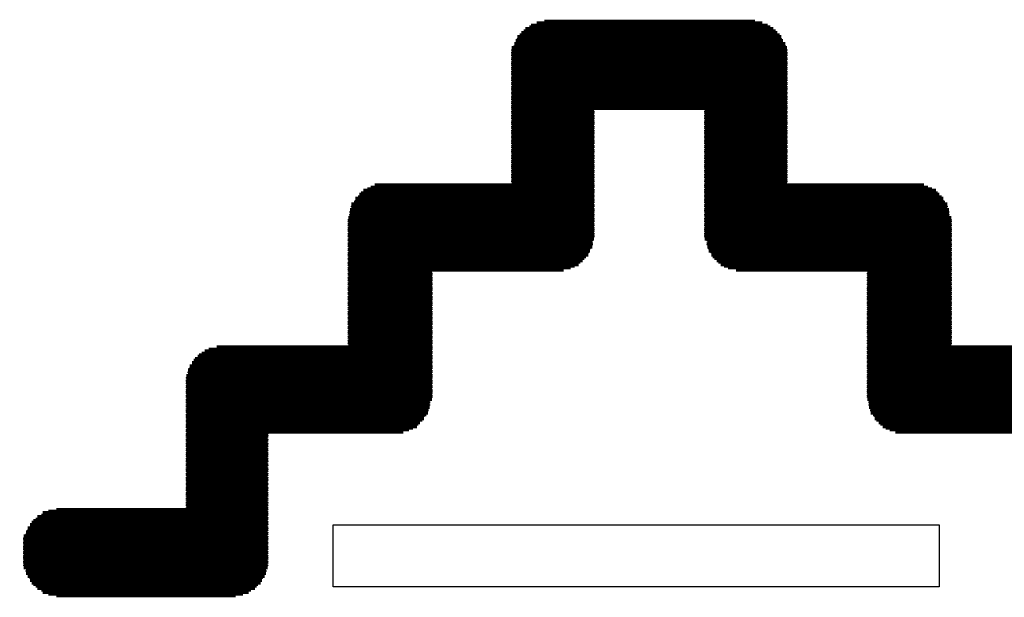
# Model space of a CAD drawing. Extents: x -0.07 to 0.95, y -0.15 to 2.1.
# Tile 9 of 19: x 0.31 to 0.43, y 0.66 to 0.73. Entities that reach past the tile are written whole.
import ezdxf

# ---------------------------------------------------------------- set-up
doc = ezdxf.new("R2010")
doc.units = 0
doc.layers.get('0').update_dxf_attribs({"linetype": 'CONTINUOUS'})
doc.layers.add('gto', color=2, linetype='CONTINUOUS')

# ---------------------------------------------------------------- blocks, each defined once
blk = doc.blocks.new('D72')
at = {"const_width": 0.0001}
blk.add_lwpolyline([(-0.00005, 0, 1), (0.00005, 0, 1)], format="xyb", close=True, dxfattribs=at)

msp = doc.modelspace()

# ---------------------------------------------------------------- linework, layer by layer
at = {"layer": 'gto', "color": 2, "const_width": 0.001}
for points in [[(0.3749, 0.7306), (0.3993, 0.7306)], [(0.3759, 0.7308), (0.3983, 0.7308)], [(0.3788, 0.7306), (0.4032, 0.7306)], [(0.3798, 0.7308), (0.4023, 0.7308)], [(0.373, 0.7294), (0.4012, 0.7294)], [(0.3733, 0.7296), (0.401, 0.7296)], [(0.3735, 0.7299), (0.4007, 0.7299)], [(0.374, 0.7301), (0.4003, 0.7301)], [(0.3742, 0.7303), (0.4, 0.7303)], [(0.3769, 0.7294), (0.4051, 0.7294)], [(0.3772, 0.7296), (0.4049, 0.7296)], [(0.3774, 0.7299), (0.4046, 0.7299)], [(0.3779, 0.7301), (0.4042, 0.7301)], [(0.3781, 0.7303), (0.4039, 0.7303)], [(0.3721, 0.728), (0.4022, 0.728)], [(0.3723, 0.7284), (0.4019, 0.7284)], [(0.3723, 0.7282), (0.4019, 0.7282)], [(0.3725, 0.7289), (0.4017, 0.7289)], [(0.3725, 0.7287), (0.4017, 0.7287)], [(0.3728, 0.7291), (0.4015, 0.7291)], [(0.376, 0.728), (0.4061, 0.728)], [(0.3762, 0.7284), (0.4058, 0.7284)], [(0.3762, 0.7282), (0.4058, 0.7282)], [(0.3764, 0.7289), (0.4056, 0.7289)], [(0.3764, 0.7287), (0.4056, 0.7287)], [(0.3767, 0.7291), (0.4054, 0.7291)], [(0.3718, 0.7275), (0.4024, 0.7275)], [(0.3718, 0.7272), (0.4024, 0.7272)], [(0.3718, 0.727), (0.4024, 0.727)], [(0.3718, 0.7268), (0.4024, 0.7268)], [(0.3721, 0.7277), (0.4022, 0.7277)], [(0.3757, 0.7275), (0.4063, 0.7275)], [(0.3757, 0.7272), (0.4063, 0.7272)], [(0.3757, 0.727), (0.4063, 0.727)], [(0.3757, 0.7268), (0.4063, 0.7268)], [(0.376, 0.7277), (0.4061, 0.7277)], [(0.3718, 0.7265), (0.4024, 0.7265)], [(0.3718, 0.7263), (0.4024, 0.7263)], [(0.3718, 0.726), (0.4024, 0.726)], [(0.3718, 0.7258), (0.4024, 0.7258)], [(0.3718, 0.7256), (0.4024, 0.7256)], [(0.3757, 0.7265), (0.4063, 0.7265)], [(0.3757, 0.7263), (0.4063, 0.7263)], [(0.3757, 0.726), (0.4063, 0.726)], [(0.3757, 0.7258), (0.4063, 0.7258)], [(0.3757, 0.7256), (0.4063, 0.7256)], [(0.3718, 0.7253), (0.4024, 0.7253)], [(0.3718, 0.7251), (0.4024, 0.7251)], [(0.3718, 0.7248), (0.4024, 0.7248)], [(0.3718, 0.7246), (0.4024, 0.7246)], [(0.3718, 0.7244), (0.4024, 0.7244)], [(0.3757, 0.7253), (0.4063, 0.7253)], [(0.3757, 0.7251), (0.4063, 0.7251)], [(0.3757, 0.7248), (0.4063, 0.7248)], [(0.3757, 0.7246), (0.4063, 0.7246)], [(0.3757, 0.7244), (0.4063, 0.7244)], [(0.3718, 0.7241), (0.4024, 0.7241)], [(0.3718, 0.7239), (0.4022, 0.7239)], [(0.3718, 0.7237), (0.4022, 0.7237)], [(0.3718, 0.7234), (0.4022, 0.7234)], [(0.3718, 0.7232), (0.4019, 0.7232)], [(0.3757, 0.7241), (0.4063, 0.7241)], [(0.376, 0.7239), (0.4063, 0.7239)], [(0.376, 0.7237), (0.4063, 0.7237)], [(0.376, 0.7234), (0.4063, 0.7234)], [(0.3762, 0.7232), (0.4063, 0.7232)], [(0.3718, 0.7229), (0.4019, 0.7229)], [(0.3718, 0.7227), (0.4017, 0.7227)], [(0.3718, 0.7225), (0.4017, 0.7225)], [(0.3718, 0.7222), (0.4015, 0.7222)], [(0.3718, 0.722), (0.4012, 0.722)], [(0.3762, 0.7229), (0.4063, 0.7229)], [(0.3764, 0.7227), (0.4063, 0.7227)], [(0.3764, 0.7225), (0.4063, 0.7225)], [(0.3767, 0.7222), (0.4063, 0.7222)], [(0.3769, 0.722), (0.4063, 0.722)], [(0.3718, 0.7217), (0.401, 0.7217)], [(0.3718, 0.7215), (0.4007, 0.7215)], [(0.3718, 0.7213), (0.4003, 0.7213)], [(0.3718, 0.721), (0.4, 0.721)], [(0.3718, 0.7208), (0.3993, 0.7208)], [(0.3718, 0.7205), (0.3983, 0.7205)], [(0.3772, 0.7217), (0.4063, 0.7217)], [(0.3774, 0.7215), (0.4063, 0.7215)], [(0.3779, 0.7213), (0.4063, 0.7213)], [(0.3781, 0.721), (0.4063, 0.721)], [(0.3788, 0.7208), (0.4063, 0.7208)], [(0.3798, 0.7205), (0.4063, 0.7205)], [(0.3718, 0.7203), (0.3821, 0.7203)], [(0.3718, 0.7201), (0.3821, 0.7201)], [(0.3718, 0.7198), (0.3821, 0.7198)], [(0.3718, 0.7196), (0.3821, 0.7196)], [(0.3718, 0.7193), (0.3821, 0.7193)], [(0.396, 0.7203), (0.4063, 0.7203)], [(0.396, 0.7201), (0.4063, 0.7201)], [(0.396, 0.7198), (0.4063, 0.7198)], [(0.396, 0.7196), (0.4063, 0.7196)], [(0.396, 0.7193), (0.4063, 0.7193)], [(0.3718, 0.7191), (0.3821, 0.7191)], [(0.3718, 0.7189), (0.3821, 0.7189)], [(0.3718, 0.7186), (0.3821, 0.7186)], [(0.3718, 0.7184), (0.3821, 0.7184)], [(0.3718, 0.7182), (0.3821, 0.7182)], [(0.396, 0.7191), (0.4063, 0.7191)], [(0.396, 0.7189), (0.4063, 0.7189)], [(0.396, 0.7186), (0.4063, 0.7186)], [(0.396, 0.7184), (0.4063, 0.7184)], [(0.396, 0.7182), (0.4063, 0.7182)], [(0.3718, 0.7179), (0.3821, 0.7179)], [(0.3718, 0.7177), (0.3821, 0.7177)], [(0.3718, 0.7174), (0.3821, 0.7174)], [(0.3718, 0.7172), (0.3821, 0.7172)], [(0.3718, 0.717), (0.3821, 0.717)], [(0.396, 0.7179), (0.4063, 0.7179)], [(0.396, 0.7177), (0.4063, 0.7177)], [(0.396, 0.7174), (0.4063, 0.7174)], [(0.396, 0.7172), (0.4063, 0.7172)], [(0.396, 0.717), (0.4063, 0.717)], [(0.3718, 0.7167), (0.3821, 0.7167)], [(0.3718, 0.7165), (0.3821, 0.7165)], [(0.3718, 0.7162), (0.3821, 0.7162)], [(0.3718, 0.716), (0.3821, 0.716)], [(0.3718, 0.7158), (0.3821, 0.7158)], [(0.396, 0.7167), (0.4063, 0.7167)], [(0.396, 0.7165), (0.4063, 0.7165)], [(0.396, 0.7162), (0.4063, 0.7162)], [(0.396, 0.716), (0.4063, 0.716)], [(0.396, 0.7158), (0.4063, 0.7158)], [(0.3718, 0.7155), (0.3821, 0.7155)], [(0.3718, 0.7153), (0.3821, 0.7153)], [(0.3718, 0.715), (0.3821, 0.715)], [(0.3718, 0.7148), (0.3821, 0.7148)], [(0.3718, 0.7146), (0.3821, 0.7146)], [(0.396, 0.7155), (0.4063, 0.7155)], [(0.396, 0.7153), (0.4063, 0.7153)], [(0.396, 0.715), (0.4063, 0.715)], [(0.396, 0.7148), (0.4063, 0.7148)], [(0.396, 0.7146), (0.4063, 0.7146)], [(0.3718, 0.7143), (0.3821, 0.7143)], [(0.3718, 0.7141), (0.3821, 0.7141)], [(0.3718, 0.7139), (0.3821, 0.7139)], [(0.3718, 0.7136), (0.3821, 0.7136)], [(0.3718, 0.7134), (0.3821, 0.7134)], [(0.3718, 0.7131), (0.3821, 0.7131)], [(0.396, 0.7143), (0.4063, 0.7143)], [(0.396, 0.7141), (0.4063, 0.7141)], [(0.396, 0.7139), (0.4063, 0.7139)], [(0.396, 0.7136), (0.4063, 0.7136)], [(0.396, 0.7134), (0.4063, 0.7134)], [(0.396, 0.7131), (0.4063, 0.7131)], [(0.3718, 0.7129), (0.3821, 0.7129)], [(0.3718, 0.7127), (0.3821, 0.7127)], [(0.3718, 0.7124), (0.3821, 0.7124)], [(0.3718, 0.7122), (0.3821, 0.7122)], [(0.3718, 0.7119), (0.3821, 0.7119)], [(0.396, 0.7129), (0.4063, 0.7129)], [(0.396, 0.7127), (0.4063, 0.7127)], [(0.396, 0.7124), (0.4063, 0.7124)], [(0.396, 0.7122), (0.4063, 0.7122)], [(0.396, 0.7119), (0.4063, 0.7119)], [(0.3718, 0.7117), (0.3821, 0.7117)], [(0.3718, 0.7115), (0.3821, 0.7115)], [(0.3718, 0.7112), (0.3821, 0.7112)], [(0.3718, 0.711), (0.3821, 0.711)], [(0.3718, 0.7107), (0.3821, 0.7107)], [(0.396, 0.7117), (0.4063, 0.7117)], [(0.396, 0.7115), (0.4063, 0.7115)], [(0.396, 0.7112), (0.4063, 0.7112)], [(0.396, 0.711), (0.4063, 0.711)], [(0.396, 0.7107), (0.4063, 0.7107)], [(0.3532, 0.7096), (0.3821, 0.7096)], [(0.3537, 0.7098), (0.3821, 0.7098)], [(0.3541, 0.71), (0.3821, 0.71)], [(0.3546, 0.7103), (0.3821, 0.7103)], [(0.3718, 0.7105), (0.3821, 0.7105)], [(0.396, 0.7105), (0.4063, 0.7105)], [(0.396, 0.7103), (0.4235, 0.7103)], [(0.396, 0.71), (0.424, 0.71)], [(0.396, 0.7098), (0.4245, 0.7098)], [(0.396, 0.7096), (0.425, 0.7096)], [(0.3522, 0.7086), (0.3821, 0.7086)], [(0.3522, 0.7084), (0.3821, 0.7084)], [(0.3525, 0.7088), (0.3821, 0.7088)], [(0.3527, 0.7091), (0.3821, 0.7091)], [(0.3529, 0.7093), (0.3821, 0.7093)], [(0.396, 0.7093), (0.4252, 0.7093)], [(0.396, 0.7091), (0.4254, 0.7091)], [(0.396, 0.7088), (0.4257, 0.7088)], [(0.396, 0.7086), (0.4259, 0.7086)], [(0.396, 0.7084), (0.4259, 0.7084)], [(0.3515, 0.7072), (0.3821, 0.7072)], [(0.3515, 0.7069), (0.3821, 0.7069)], [(0.3517, 0.7079), (0.3821, 0.7079)], [(0.3517, 0.7076), (0.3821, 0.7076)], [(0.3517, 0.7074), (0.3821, 0.7074)], [(0.352, 0.7081), (0.3821, 0.7081)], [(0.396, 0.7081), (0.4261, 0.7081)], [(0.396, 0.7079), (0.4264, 0.7079)], [(0.396, 0.7076), (0.4264, 0.7076)], [(0.396, 0.7074), (0.4264, 0.7074)], [(0.396, 0.7072), (0.4266, 0.7072)], [(0.396, 0.7069), (0.4266, 0.7069)], [(0.3513, 0.7062), (0.3821, 0.7062)], [(0.3513, 0.706), (0.3821, 0.706)], [(0.3513, 0.7057), (0.3821, 0.7057)], [(0.3515, 0.7067), (0.3821, 0.7067)], [(0.3515, 0.7064), (0.3821, 0.7064)], [(0.396, 0.7067), (0.4266, 0.7067)], [(0.396, 0.7064), (0.4266, 0.7064)], [(0.396, 0.7062), (0.4269, 0.7062)], [(0.396, 0.706), (0.4269, 0.706)], [(0.396, 0.7057), (0.4269, 0.7057)], [(0.3513, 0.7055), (0.3821, 0.7055)], [(0.3513, 0.7052), (0.3821, 0.7052)], [(0.3513, 0.705), (0.3821, 0.705)], [(0.3513, 0.7048), (0.3821, 0.7048)], [(0.3513, 0.7045), (0.3821, 0.7045)], [(0.396, 0.7055), (0.4269, 0.7055)], [(0.396, 0.7052), (0.4269, 0.7052)], [(0.396, 0.705), (0.4269, 0.705)], [(0.396, 0.7048), (0.4269, 0.7048)], [(0.396, 0.7045), (0.4269, 0.7045)], [(0.3513, 0.7043), (0.3821, 0.7043)], [(0.3513, 0.7041), (0.3821, 0.7041)], [(0.3513, 0.7038), (0.3819, 0.7038)], [(0.3513, 0.7036), (0.3819, 0.7036)], [(0.3513, 0.7033), (0.3819, 0.7033)], [(0.396, 0.7043), (0.4269, 0.7043)], [(0.396, 0.7041), (0.4269, 0.7041)], [(0.3963, 0.7038), (0.4269, 0.7038)], [(0.3963, 0.7036), (0.4269, 0.7036)], [(0.3963, 0.7033), (0.4269, 0.7033)], [(0.3513, 0.7031), (0.3819, 0.7031)], [(0.3513, 0.7029), (0.3816, 0.7029)], [(0.3513, 0.7026), (0.3816, 0.7026)], [(0.3513, 0.7024), (0.3814, 0.7024)], [(0.3513, 0.7021), (0.3814, 0.7021)], [(0.3963, 0.7031), (0.4269, 0.7031)], [(0.3965, 0.7029), (0.4269, 0.7029)], [(0.3965, 0.7026), (0.4269, 0.7026)], [(0.3968, 0.7024), (0.4269, 0.7024)], [(0.3968, 0.7021), (0.4269, 0.7021)], [(0.3513, 0.7019), (0.3811, 0.7019)], [(0.3513, 0.7017), (0.3809, 0.7017)], [(0.3513, 0.7014), (0.3807, 0.7014)], [(0.3513, 0.7012), (0.3804, 0.7012)], [(0.3513, 0.7009), (0.3802, 0.7009)], [(0.397, 0.7019), (0.4269, 0.7019)], [(0.3972, 0.7017), (0.4269, 0.7017)], [(0.3975, 0.7014), (0.4269, 0.7014)], [(0.3977, 0.7012), (0.4269, 0.7012)], [(0.398, 0.7009), (0.4269, 0.7009)], [(0.3513, 0.7007), (0.3797, 0.7007)], [(0.3513, 0.7005), (0.3792, 0.7005)], [(0.3513, 0.7002), (0.3783, 0.7002)], [(0.3513, 0.7), (0.3618, 0.7)], [(0.3513, 0.6998), (0.3618, 0.6998)], [(0.3513, 0.6995), (0.3618, 0.6995)], [(0.3984, 0.7007), (0.4269, 0.7007)], [(0.3989, 0.7005), (0.4269, 0.7005)], [(0.3999, 0.7002), (0.4269, 0.7002)], [(0.4164, 0.7), (0.4269, 0.7)], [(0.4164, 0.6998), (0.4269, 0.6998)], [(0.4164, 0.6995), (0.4269, 0.6995)], [(0.3513, 0.6993), (0.3618, 0.6993)], [(0.3513, 0.699), (0.3618, 0.699)], [(0.3513, 0.6988), (0.3618, 0.6988)], [(0.3513, 0.6986), (0.3618, 0.6986)], [(0.3513, 0.6983), (0.3618, 0.6983)], [(0.4164, 0.6993), (0.4269, 0.6993)], [(0.4164, 0.699), (0.4269, 0.699)], [(0.4164, 0.6988), (0.4269, 0.6988)], [(0.4164, 0.6986), (0.4269, 0.6986)], [(0.4164, 0.6983), (0.4269, 0.6983)], [(0.3513, 0.6981), (0.3618, 0.6981)], [(0.3513, 0.6978), (0.3618, 0.6978)], [(0.3513, 0.6976), (0.3618, 0.6976)], [(0.3513, 0.6974), (0.3618, 0.6974)], [(0.3513, 0.6971), (0.3618, 0.6971)], [(0.4164, 0.6981), (0.4269, 0.6981)], [(0.4164, 0.6978), (0.4269, 0.6978)], [(0.4164, 0.6976), (0.4269, 0.6976)], [(0.4164, 0.6974), (0.4269, 0.6974)], [(0.4164, 0.6971), (0.4269, 0.6971)], [(0.3513, 0.6969), (0.3618, 0.6969)], [(0.3513, 0.6966), (0.3618, 0.6966)], [(0.3513, 0.6964), (0.3618, 0.6964)], [(0.3513, 0.6962), (0.3618, 0.6962)], [(0.3513, 0.6959), (0.3618, 0.6959)], [(0.4164, 0.6969), (0.4269, 0.6969)], [(0.4164, 0.6966), (0.4269, 0.6966)], [(0.4164, 0.6964), (0.4269, 0.6964)], [(0.4164, 0.6962), (0.4269, 0.6962)], [(0.4164, 0.6959), (0.4269, 0.6959)], [(0.3513, 0.6957), (0.3618, 0.6957)], [(0.3513, 0.6955), (0.3618, 0.6955)], [(0.3513, 0.6952), (0.3618, 0.6952)], [(0.3513, 0.695), (0.3618, 0.695)], [(0.3513, 0.6947), (0.3618, 0.6947)], [(0.4164, 0.6957), (0.4269, 0.6957)], [(0.4164, 0.6955), (0.4269, 0.6955)], [(0.4164, 0.6952), (0.4269, 0.6952)], [(0.4164, 0.695), (0.4269, 0.695)], [(0.4164, 0.6947), (0.4269, 0.6947)], [(0.3513, 0.6945), (0.3618, 0.6945)], [(0.3513, 0.6943), (0.3618, 0.6943)], [(0.3513, 0.694), (0.3618, 0.694)], [(0.3513, 0.6938), (0.3618, 0.6938)], [(0.3513, 0.6935), (0.3618, 0.6935)], [(0.4164, 0.6945), (0.4269, 0.6945)], [(0.4164, 0.6943), (0.4269, 0.6943)], [(0.4164, 0.694), (0.4269, 0.694)], [(0.4164, 0.6938), (0.4269, 0.6938)], [(0.4164, 0.6935), (0.4269, 0.6935)], [(0.3513, 0.6933), (0.3618, 0.6933)], [(0.3513, 0.6931), (0.3618, 0.6931)], [(0.3513, 0.6928), (0.3618, 0.6928)], [(0.3513, 0.6926), (0.3618, 0.6926)], [(0.3513, 0.6923), (0.3618, 0.6923)], [(0.3513, 0.6921), (0.3618, 0.6921)], [(0.4164, 0.6933), (0.4269, 0.6933)], [(0.4164, 0.6931), (0.4269, 0.6931)], [(0.4164, 0.6928), (0.4269, 0.6928)], [(0.4164, 0.6926), (0.4269, 0.6926)], [(0.4164, 0.6923), (0.4269, 0.6923)], [(0.4164, 0.6921), (0.4269, 0.6921)], [(0.3513, 0.6919), (0.3618, 0.6919)], [(0.3513, 0.6916), (0.3618, 0.6916)], [(0.3513, 0.6914), (0.3618, 0.6914)], [(0.3513, 0.6911), (0.3618, 0.6911)], [(0.3513, 0.6909), (0.3618, 0.6909)], [(0.4164, 0.6919), (0.4269, 0.6919)], [(0.4164, 0.6916), (0.4269, 0.6916)], [(0.4164, 0.6914), (0.4269, 0.6914)], [(0.4164, 0.6911), (0.4269, 0.6911)], [(0.4164, 0.6909), (0.4269, 0.6909)], [(0.3338, 0.6897), (0.3618, 0.6897)], [(0.3348, 0.69), (0.3618, 0.69)], [(0.3513, 0.6907), (0.3618, 0.6907)], [(0.3513, 0.6904), (0.3618, 0.6904)], [(0.3513, 0.6902), (0.3618, 0.6902)], [(0.4164, 0.6907), (0.4269, 0.6907)], [(0.4164, 0.6904), (0.4269, 0.6904)], [(0.4164, 0.6902), (0.4269, 0.6902)], [(0.4164, 0.69), (0.4434, 0.69)], [(0.4164, 0.6897), (0.4443, 0.6897)], [(0.3321, 0.6885), (0.3618, 0.6885)], [(0.3324, 0.6888), (0.3618, 0.6888)], [(0.3326, 0.689), (0.3618, 0.689)], [(0.3329, 0.6892), (0.3618, 0.6892)], [(0.3333, 0.6895), (0.3618, 0.6895)], [(0.4164, 0.6895), (0.4448, 0.6895)], [(0.4164, 0.6892), (0.4453, 0.6892)], [(0.4164, 0.689), (0.4455, 0.689)], [(0.4164, 0.6888), (0.4457, 0.6888)], [(0.4164, 0.6885), (0.446, 0.6885)], [(0.3314, 0.6876), (0.3618, 0.6876)], [(0.3314, 0.6873), (0.3618, 0.6873)], [(0.3317, 0.688), (0.3618, 0.688)], [(0.3317, 0.6878), (0.3618, 0.6878)], [(0.3319, 0.6883), (0.3618, 0.6883)], [(0.4164, 0.6883), (0.4462, 0.6883)], [(0.4164, 0.688), (0.4465, 0.688)], [(0.4164, 0.6878), (0.4465, 0.6878)], [(0.4164, 0.6876), (0.4467, 0.6876)], [(0.4164, 0.6873), (0.4467, 0.6873)], [(0.331, 0.6864), (0.3618, 0.6864)], [(0.331, 0.6861), (0.3618, 0.6861)], [(0.3312, 0.6871), (0.3618, 0.6871)], [(0.3312, 0.6868), (0.3618, 0.6868)], [(0.3312, 0.6866), (0.3618, 0.6866)], [(0.4164, 0.6871), (0.4469, 0.6871)], [(0.4164, 0.6868), (0.4469, 0.6868)], [(0.4164, 0.6866), (0.4469, 0.6866)], [(0.4164, 0.6864), (0.4472, 0.6864)], [(0.4164, 0.6861), (0.4472, 0.6861)], [(0.331, 0.6859), (0.3618, 0.6859)], [(0.331, 0.6857), (0.3618, 0.6857)], [(0.331, 0.6854), (0.3618, 0.6854)], [(0.331, 0.6852), (0.3618, 0.6852)], [(0.331, 0.6849), (0.3618, 0.6849)], [(0.331, 0.6847), (0.3618, 0.6847)], [(0.4164, 0.6859), (0.4472, 0.6859)], [(0.4164, 0.6857), (0.4472, 0.6857)], [(0.4164, 0.6854), (0.4472, 0.6854)], [(0.4164, 0.6852), (0.4472, 0.6852)], [(0.4164, 0.6849), (0.4472, 0.6849)], [(0.4164, 0.6847), (0.4472, 0.6847)], [(0.331, 0.6845), (0.3618, 0.6845)], [(0.331, 0.6842), (0.3618, 0.6842)], [(0.331, 0.684), (0.3618, 0.684)], [(0.331, 0.6837), (0.3615, 0.6837)], [(0.331, 0.6835), (0.3615, 0.6835)], [(0.4164, 0.6845), (0.4472, 0.6845)], [(0.4164, 0.6842), (0.4472, 0.6842)], [(0.4164, 0.684), (0.4472, 0.684)], [(0.4166, 0.6837), (0.4472, 0.6837)], [(0.4166, 0.6835), (0.4472, 0.6835)], [(0.331, 0.6833), (0.3615, 0.6833)], [(0.331, 0.683), (0.3615, 0.683)], [(0.331, 0.6828), (0.3613, 0.6828)], [(0.331, 0.6825), (0.3613, 0.6825)], [(0.331, 0.6823), (0.3613, 0.6823)], [(0.4166, 0.6833), (0.4472, 0.6833)], [(0.4166, 0.683), (0.4472, 0.683)], [(0.4168, 0.6828), (0.4472, 0.6828)], [(0.4168, 0.6825), (0.4472, 0.6825)], [(0.4168, 0.6823), (0.4472, 0.6823)], [(0.331, 0.6821), (0.3611, 0.6821)], [(0.331, 0.6818), (0.3608, 0.6818)], [(0.331, 0.6816), (0.3608, 0.6816)], [(0.331, 0.6814), (0.3606, 0.6814)], [(0.331, 0.6811), (0.3603, 0.6811)], [(0.4171, 0.6821), (0.4472, 0.6821)], [(0.4173, 0.6818), (0.4472, 0.6818)], [(0.4173, 0.6816), (0.4472, 0.6816)], [(0.4175, 0.6814), (0.4472, 0.6814)], [(0.4178, 0.6811), (0.4472, 0.6811)], [(0.331, 0.6809), (0.3601, 0.6809)], [(0.331, 0.6806), (0.3599, 0.6806)], [(0.331, 0.6804), (0.3594, 0.6804)], [(0.331, 0.6802), (0.3589, 0.6802)], [(0.331, 0.6799), (0.3582, 0.6799)], [(0.418, 0.6809), (0.4472, 0.6809)], [(0.4183, 0.6806), (0.4472, 0.6806)], [(0.4187, 0.6804), (0.4472, 0.6804)], [(0.4192, 0.6802), (0.4472, 0.6802)], [(0.4199, 0.6799), (0.4472, 0.6799)], [(0.331, 0.6797), (0.3412, 0.6797)], [(0.331, 0.6794), (0.3412, 0.6794)], [(0.331, 0.6792), (0.3412, 0.6792)], [(0.331, 0.679), (0.3412, 0.679)], [(0.331, 0.6787), (0.3412, 0.6787)], [(0.331, 0.6785), (0.3412, 0.6785)], [(0.331, 0.6782), (0.3412, 0.6782)], [(0.331, 0.678), (0.3412, 0.678)], [(0.331, 0.6778), (0.3412, 0.6778)], [(0.331, 0.6775), (0.3412, 0.6775)], [(0.331, 0.6773), (0.3412, 0.6773)], [(0.331, 0.677), (0.3412, 0.677)], [(0.331, 0.6768), (0.3412, 0.6768)], [(0.331, 0.6766), (0.3412, 0.6766)], [(0.331, 0.6763), (0.3412, 0.6763)], [(0.331, 0.6761), (0.3412, 0.6761)], [(0.331, 0.6759), (0.3412, 0.6759)], [(0.331, 0.6756), (0.3412, 0.6756)], [(0.331, 0.6754), (0.3412, 0.6754)], [(0.331, 0.6751), (0.3412, 0.6751)], [(0.331, 0.6749), (0.3412, 0.6749)], [(0.331, 0.6747), (0.3412, 0.6747)], [(0.331, 0.6744), (0.3412, 0.6744)], [(0.331, 0.6742), (0.3412, 0.6742)], [(0.331, 0.6739), (0.3412, 0.6739)], [(0.331, 0.6737), (0.3412, 0.6737)], [(0.331, 0.6735), (0.3412, 0.6735)], [(0.331, 0.6732), (0.3412, 0.6732)], [(0.331, 0.673), (0.3412, 0.673)], [(0.331, 0.6727), (0.3412, 0.6727)], [(0.331, 0.6725), (0.3412, 0.6725)], [(0.331, 0.6723), (0.3412, 0.6723)], [(0.331, 0.672), (0.3412, 0.672)], [(0.331, 0.6718), (0.3412, 0.6718)], [(0.331, 0.6716), (0.3412, 0.6716)], [(0.331, 0.6713), (0.3412, 0.6713)], [(0.331, 0.6711), (0.3412, 0.6711)], [(0.331, 0.6708), (0.3412, 0.6708)], [(0.331, 0.6706), (0.3412, 0.6706)], [(0.331, 0.6704), (0.3412, 0.6704)], [(0.331, 0.6701), (0.3412, 0.6701)], [(0.331, 0.6699), (0.3412, 0.6699)], [(0.3123, 0.6687), (0.3412, 0.6687)], [(0.3128, 0.6689), (0.3412, 0.6689)], [(0.313, 0.6692), (0.3412, 0.6692)], [(0.3137, 0.6694), (0.3412, 0.6694)], [(0.3147, 0.6696), (0.3412, 0.6696)], [(0.3114, 0.6677), (0.3412, 0.6677)], [(0.3114, 0.6675), (0.3412, 0.6675)], [(0.3116, 0.668), (0.3412, 0.668)], [(0.3118, 0.6682), (0.3412, 0.6682)], [(0.3121, 0.6684), (0.3412, 0.6684)], [(0.3106, 0.6663), (0.3412, 0.6663)], [(0.3109, 0.6668), (0.3412, 0.6668)], [(0.3109, 0.6665), (0.3412, 0.6665)], [(0.3111, 0.6673), (0.3412, 0.6673)], [(0.3111, 0.667), (0.3412, 0.667)], [(0.3106, 0.6661), (0.3412, 0.6661)], [(0.3106, 0.6658), (0.3412, 0.6658)], [(0.3106, 0.6656), (0.3412, 0.6656)], [(0.3106, 0.6653), (0.3412, 0.6653)], [(0.3106, 0.6651), (0.3412, 0.6651)], [(0.3106, 0.6649), (0.3412, 0.6649)], [(0.3106, 0.6646), (0.3412, 0.6646)], [(0.3106, 0.6644), (0.3412, 0.6644)], [(0.3106, 0.6641), (0.3412, 0.6641)], [(0.3106, 0.6639), (0.3412, 0.6639)], [(0.3106, 0.6637), (0.3412, 0.6637)], [(0.3106, 0.6634), (0.3412, 0.6634)], [(0.3106, 0.6632), (0.3412, 0.6632)], [(0.3106, 0.6629), (0.3412, 0.6629)], [(0.3109, 0.6627), (0.341, 0.6627)], [(0.3109, 0.6625), (0.341, 0.6625)], [(0.3109, 0.6622), (0.341, 0.6622)], [(0.3111, 0.662), (0.3408, 0.662)], [(0.3111, 0.6618), (0.3408, 0.6618)], [(0.3114, 0.6615), (0.3405, 0.6615)], [(0.3114, 0.6613), (0.3405, 0.6613)], [(0.3116, 0.661), (0.3403, 0.661)], [(0.3118, 0.6608), (0.34, 0.6608)], [(0.3121, 0.6606), (0.3398, 0.6606)], [(0.3123, 0.6603), (0.3396, 0.6603)], [(0.3128, 0.6601), (0.3391, 0.6601)], [(0.313, 0.6598), (0.3388, 0.6598)], [(0.3137, 0.6596), (0.3381, 0.6596)], [(0.3147, 0.6594), (0.3372, 0.6594)]]:
    msp.add_lwpolyline(points, dxfattribs=at)
at = {"layer": 'gto', "color": 2}
msp.add_lwpolyline([(0.4254, 0.668), (0.4254, 0.6602), (0.3494, 0.6602), (0.3494, 0.668), (0.4254, 0.668)], dxfattribs=at)

# ---------------------------------------------------------------- block references
at = {"layer": 'gto'}
for p in [(0.3759, 0.7308), (0.3798, 0.7308), (0.3983, 0.7308), (0.4023, 0.7308), (0.3733, 0.7296), (0.3735, 0.7299), (0.374, 0.7301), (0.3742, 0.7303), (0.3749, 0.7306), (0.3772, 0.7296), (0.3774, 0.7299), (0.3779, 0.7301), (0.3781, 0.7303), (0.3788, 0.7306), (0.3993, 0.7306), (0.4, 0.7303), (0.4003, 0.7301), (0.4007, 0.7299), (0.401, 0.7296), (0.4032, 0.7306), (0.4039, 0.7303), (0.4042, 0.7301), (0.4046, 0.7299), (0.4049, 0.7296), (0.3723, 0.7284), (0.3725, 0.7289), (0.3725, 0.7287), (0.3728, 0.7291), (0.373, 0.7294), (0.3762, 0.7284), (0.3764, 0.7289), (0.3764, 0.7287), (0.3767, 0.7291), (0.3769, 0.7294), (0.4012, 0.7294), (0.4015, 0.7291), (0.4017, 0.7289), (0.4017, 0.7287), (0.4019, 0.7284), (0.4051, 0.7294), (0.4054, 0.7291), (0.4056, 0.7289), (0.4056, 0.7287), (0.4058, 0.7284), (0.3718, 0.7275), (0.3718, 0.7272), (0.3721, 0.728), (0.3721, 0.7277), (0.3723, 0.7282), (0.3757, 0.7275), (0.3757, 0.7272), (0.376, 0.728), (0.376, 0.7277), (0.3762, 0.7282), (0.4019, 0.7282), (0.4022, 0.728), (0.4022, 0.7277), (0.4024, 0.7275), (0.4024, 0.7272), (0.4058, 0.7282), (0.4061, 0.728), (0.4061, 0.7277), (0.4063, 0.7275), (0.4063, 0.7272), (0.3718, 0.727), (0.3718, 0.7268), (0.3718, 0.7265), (0.3718, 0.7263), (0.3718, 0.726), (0.3757, 0.727), (0.3757, 0.7268), (0.3757, 0.7265), (0.3757, 0.7263), (0.3757, 0.726), (0.4024, 0.727), (0.4024, 0.7268), (0.4024, 0.7265), (0.4024, 0.7263), (0.4024, 0.726), (0.4063, 0.727), (0.4063, 0.7268), (0.4063, 0.7265), (0.4063, 0.7263), (0.4063, 0.726), (0.3718, 0.7258), (0.3718, 0.7256), (0.3718, 0.7253), (0.3718, 0.7251), (0.3718, 0.7248), (0.3718, 0.7246), (0.3757, 0.7258), (0.3757, 0.7256), (0.3757, 0.7253), (0.3757, 0.7251), (0.3757, 0.7248), (0.3757, 0.7246), (0.4024, 0.7258), (0.4024, 0.7256), (0.4024, 0.7253), (0.4024, 0.7251), (0.4024, 0.7248), (0.4024, 0.7246), (0.4063, 0.7258), (0.4063, 0.7256), (0.4063, 0.7253), (0.4063, 0.7251), (0.4063, 0.7248), (0.4063, 0.7246), (0.3718, 0.7244), (0.3718, 0.7241), (0.3718, 0.7239), (0.3718, 0.7237), (0.3718, 0.7234), (0.3757, 0.7244), (0.3757, 0.7241), (0.376, 0.7239), (0.376, 0.7237), (0.376, 0.7234), (0.4022, 0.7239), (0.4022, 0.7237), (0.4022, 0.7234), (0.4024, 0.7244), (0.4024, 0.7241), (0.4063, 0.7244), (0.4063, 0.7241), (0.4063, 0.7239), (0.4063, 0.7237), (0.4063, 0.7234), (0.3718, 0.7232), (0.3718, 0.7229), (0.3718, 0.7227), (0.3718, 0.7225), (0.3718, 0.7222), (0.3762, 0.7232), (0.3762, 0.7229), (0.3764, 0.7227), (0.3764, 0.7225), (0.3767, 0.7222), (0.4015, 0.7222), (0.4017, 0.7227), (0.4017, 0.7225), (0.4019, 0.7232), (0.4019, 0.7229), (0.4063, 0.7232), (0.4063, 0.7229), (0.4063, 0.7227), (0.4063, 0.7225), (0.4063, 0.7222), (0.3718, 0.722), (0.3718, 0.7217), (0.3718, 0.7215), (0.3718, 0.7213), (0.3718, 0.721), (0.3769, 0.722), (0.3772, 0.7217), (0.3774, 0.7215), (0.3779, 0.7213), (0.3781, 0.721), (0.4, 0.721), (0.4003, 0.7213), (0.4007, 0.7215), (0.401, 0.7217), (0.4012, 0.722), (0.4063, 0.722), (0.4063, 0.7217), (0.4063, 0.7215), (0.4063, 0.7213), (0.4063, 0.721), (0.3718, 0.7208), (0.3718, 0.7205), (0.3718, 0.7203), (0.3718, 0.7201), (0.3718, 0.7198), (0.3788, 0.7208), (0.3798, 0.7205), (0.3821, 0.7203), (0.3821, 0.7201), (0.3821, 0.7198), (0.396, 0.7203), (0.396, 0.7201), (0.396, 0.7198), (0.3983, 0.7205), (0.3993, 0.7208), (0.4063, 0.7208), (0.4063, 0.7205), (0.4063, 0.7203), (0.4063, 0.7201), (0.4063, 0.7198), (0.3718, 0.7196), (0.3718, 0.7193), (0.3718, 0.7191), (0.3718, 0.7189), (0.3718, 0.7186), (0.3821, 0.7196), (0.3821, 0.7193), (0.3821, 0.7191), (0.3821, 0.7189), (0.3821, 0.7186), (0.396, 0.7196), (0.396, 0.7193), (0.396, 0.7191), (0.396, 0.7189), (0.396, 0.7186), (0.4063, 0.7196), (0.4063, 0.7193), (0.4063, 0.7191), (0.4063, 0.7189), (0.4063, 0.7186), (0.3718, 0.7184), (0.3718, 0.7182), (0.3718, 0.7179), (0.3718, 0.7177), (0.3718, 0.7174), (0.3718, 0.7172), (0.3821, 0.7184), (0.3821, 0.7182), (0.3821, 0.7179), (0.3821, 0.7177), (0.3821, 0.7174), (0.3821, 0.7172), (0.396, 0.7184), (0.396, 0.7182), (0.396, 0.7179), (0.396, 0.7177), (0.396, 0.7174), (0.396, 0.7172), (0.4063, 0.7184), (0.4063, 0.7182), (0.4063, 0.7179), (0.4063, 0.7177), (0.4063, 0.7174), (0.4063, 0.7172), (0.3718, 0.717), (0.3718, 0.7167), (0.3718, 0.7165), (0.3718, 0.7162), (0.3718, 0.716), (0.3821, 0.717), (0.3821, 0.7167), (0.3821, 0.7165), (0.3821, 0.7162), (0.3821, 0.716), (0.396, 0.717), (0.396, 0.7167), (0.396, 0.7165), (0.396, 0.7162), (0.396, 0.716), (0.4063, 0.717), (0.4063, 0.7167), (0.4063, 0.7165), (0.4063, 0.7162), (0.4063, 0.716), (0.3718, 0.7158), (0.3718, 0.7155), (0.3718, 0.7153), (0.3718, 0.715), (0.3718, 0.7148), (0.3821, 0.7158), (0.3821, 0.7155), (0.3821, 0.7153), (0.3821, 0.715), (0.3821, 0.7148), (0.396, 0.7158), (0.396, 0.7155), (0.396, 0.7153), (0.396, 0.715), (0.396, 0.7148), (0.4063, 0.7158), (0.4063, 0.7155), (0.4063, 0.7153), (0.4063, 0.715), (0.4063, 0.7148), (0.3718, 0.7146), (0.3718, 0.7143), (0.3718, 0.7141), (0.3718, 0.7139), (0.3718, 0.7136), (0.3821, 0.7146), (0.3821, 0.7143), (0.3821, 0.7141), (0.3821, 0.7139), (0.3821, 0.7136), (0.396, 0.7146), (0.396, 0.7143), (0.396, 0.7141), (0.396, 0.7139), (0.396, 0.7136), (0.4063, 0.7146), (0.4063, 0.7143), (0.4063, 0.7141), (0.4063, 0.7139), (0.4063, 0.7136), (0.3718, 0.7134), (0.3718, 0.7131), (0.3718, 0.7129), (0.3718, 0.7127), (0.3718, 0.7124), (0.3821, 0.7134), (0.3821, 0.7131), (0.3821, 0.7129), (0.3821, 0.7127), (0.3821, 0.7124), (0.396, 0.7134), (0.396, 0.7131), (0.396, 0.7129), (0.396, 0.7127), (0.396, 0.7124), (0.4063, 0.7134), (0.4063, 0.7131), (0.4063, 0.7129), (0.4063, 0.7127), (0.4063, 0.7124), (0.3718, 0.7122), (0.3718, 0.7119), (0.3718, 0.7117), (0.3718, 0.7115), (0.3718, 0.7112), (0.3821, 0.7122), (0.3821, 0.7119), (0.3821, 0.7117), (0.3821, 0.7115), (0.3821, 0.7112), (0.396, 0.7122), (0.396, 0.7119), (0.396, 0.7117), (0.396, 0.7115), (0.396, 0.7112), (0.4063, 0.7122), (0.4063, 0.7119), (0.4063, 0.7117), (0.4063, 0.7115), (0.4063, 0.7112), (0.3537, 0.7098), (0.3541, 0.71), (0.3546, 0.7103), (0.3718, 0.711), (0.3718, 0.7107), (0.3718, 0.7105), (0.3821, 0.711), (0.3821, 0.7107), (0.3821, 0.7105), (0.3821, 0.7103), (0.3821, 0.71), (0.3821, 0.7098), (0.396, 0.711), (0.396, 0.7107), (0.396, 0.7105), (0.396, 0.7103), (0.396, 0.71), (0.396, 0.7098), (0.4063, 0.711), (0.4063, 0.7107), (0.4063, 0.7105), (0.4235, 0.7103), (0.424, 0.71), (0.4245, 0.7098), (0.3522, 0.7086), (0.3525, 0.7088), (0.3527, 0.7091), (0.3529, 0.7093), (0.3532, 0.7096), (0.3821, 0.7096), (0.3821, 0.7093), (0.3821, 0.7091), (0.3821, 0.7088), (0.3821, 0.7086), (0.396, 0.7096), (0.396, 0.7093), (0.396, 0.7091), (0.396, 0.7088), (0.396, 0.7086), (0.425, 0.7096), (0.4252, 0.7093), (0.4254, 0.7091), (0.4257, 0.7088), (0.4259, 0.7086), (0.3517, 0.7079), (0.3517, 0.7076), (0.3517, 0.7074), (0.352, 0.7081), (0.3522, 0.7084), (0.3821, 0.7084), (0.3821, 0.7081), (0.3821, 0.7079), (0.3821, 0.7076), (0.3821, 0.7074), (0.396, 0.7084), (0.396, 0.7081), (0.396, 0.7079), (0.396, 0.7076), (0.396, 0.7074), (0.4259, 0.7084), (0.4261, 0.7081), (0.4264, 0.7079), (0.4264, 0.7076), (0.4264, 0.7074), (0.3513, 0.7062), (0.3515, 0.7072), (0.3515, 0.7069), (0.3515, 0.7067), (0.3515, 0.7064), (0.3821, 0.7072), (0.3821, 0.7069), (0.3821, 0.7067), (0.3821, 0.7064), (0.3821, 0.7062), (0.396, 0.7072), (0.396, 0.7069), (0.396, 0.7067), (0.396, 0.7064), (0.396, 0.7062), (0.4266, 0.7072), (0.4266, 0.7069), (0.4266, 0.7067), (0.4266, 0.7064), (0.4269, 0.7062), (0.3513, 0.706), (0.3513, 0.7057), (0.3513, 0.7055), (0.3513, 0.7052), (0.3513, 0.705), (0.3821, 0.706), (0.3821, 0.7057), (0.3821, 0.7055), (0.3821, 0.7052), (0.3821, 0.705), (0.396, 0.706), (0.396, 0.7057), (0.396, 0.7055), (0.396, 0.7052), (0.396, 0.705), (0.4269, 0.706), (0.4269, 0.7057), (0.4269, 0.7055), (0.4269, 0.7052), (0.4269, 0.705), (0.3513, 0.7048), (0.3513, 0.7045), (0.3513, 0.7043), (0.3513, 0.7041), (0.3513, 0.7038), (0.3513, 0.7036), (0.3819, 0.7038), (0.3819, 0.7036), (0.3821, 0.7048), (0.3821, 0.7045), (0.3821, 0.7043), (0.3821, 0.7041), (0.396, 0.7048), (0.396, 0.7045), (0.396, 0.7043), (0.396, 0.7041), (0.3963, 0.7038), (0.3963, 0.7036), (0.4269, 0.7048), (0.4269, 0.7045), (0.4269, 0.7043), (0.4269, 0.7041), (0.4269, 0.7038), (0.4269, 0.7036), (0.3513, 0.7033), (0.3513, 0.7031), (0.3513, 0.7029), (0.3513, 0.7026), (0.3513, 0.7024), (0.3814, 0.7024), (0.3816, 0.7029), (0.3816, 0.7026), (0.3819, 0.7033), (0.3819, 0.7031), (0.3963, 0.7033), (0.3963, 0.7031), (0.3965, 0.7029), (0.3965, 0.7026), (0.3968, 0.7024), (0.4269, 0.7033), (0.4269, 0.7031), (0.4269, 0.7029), (0.4269, 0.7026), (0.4269, 0.7024), (0.3513, 0.7021), (0.3513, 0.7019), (0.3513, 0.7017), (0.3513, 0.7014), (0.3513, 0.7012), (0.3804, 0.7012), (0.3807, 0.7014), (0.3809, 0.7017), (0.3811, 0.7019), (0.3814, 0.7021), (0.3968, 0.7021), (0.397, 0.7019), (0.3972, 0.7017), (0.3975, 0.7014), (0.3977, 0.7012), (0.4269, 0.7021), (0.4269, 0.7019), (0.4269, 0.7017), (0.4269, 0.7014), (0.4269, 0.7012), (0.3513, 0.7009), (0.3513, 0.7007), (0.3513, 0.7005), (0.3513, 0.7002), (0.3513, 0.7), (0.3618, 0.7), (0.3783, 0.7002), (0.3792, 0.7005), (0.3797, 0.7007), (0.3802, 0.7009), (0.398, 0.7009), (0.3984, 0.7007), (0.3989, 0.7005), (0.3999, 0.7002), (0.4164, 0.7), (0.4269, 0.7009), (0.4269, 0.7007), (0.4269, 0.7005), (0.4269, 0.7002), (0.4269, 0.7), (0.3513, 0.6998), (0.3513, 0.6995), (0.3513, 0.6993), (0.3513, 0.699), (0.3513, 0.6988), (0.3618, 0.6998), (0.3618, 0.6995), (0.3618, 0.6993), (0.3618, 0.699), (0.3618, 0.6988), (0.4164, 0.6998), (0.4164, 0.6995), (0.4164, 0.6993), (0.4164, 0.699), (0.4164, 0.6988), (0.4269, 0.6998), (0.4269, 0.6995), (0.4269, 0.6993), (0.4269, 0.699), (0.4269, 0.6988), (0.3513, 0.6986), (0.3513, 0.6983), (0.3513, 0.6981), (0.3513, 0.6978), (0.3513, 0.6976), (0.3618, 0.6986), (0.3618, 0.6983), (0.3618, 0.6981), (0.3618, 0.6978), (0.3618, 0.6976), (0.4164, 0.6986), (0.4164, 0.6983), (0.4164, 0.6981), (0.4164, 0.6978), (0.4164, 0.6976), (0.4269, 0.6986), (0.4269, 0.6983), (0.4269, 0.6981), (0.4269, 0.6978), (0.4269, 0.6976), (0.3513, 0.6974), (0.3513, 0.6971), (0.3513, 0.6969), (0.3513, 0.6966), (0.3513, 0.6964), (0.3513, 0.6962), (0.3618, 0.6974), (0.3618, 0.6971), (0.3618, 0.6969), (0.3618, 0.6966), (0.3618, 0.6964), (0.3618, 0.6962), (0.4164, 0.6974), (0.4164, 0.6971), (0.4164, 0.6969), (0.4164, 0.6966), (0.4164, 0.6964), (0.4164, 0.6962), (0.4269, 0.6974), (0.4269, 0.6971), (0.4269, 0.6969), (0.4269, 0.6966), (0.4269, 0.6964), (0.4269, 0.6962), (0.3513, 0.6959), (0.3513, 0.6957), (0.3513, 0.6955), (0.3513, 0.6952), (0.3513, 0.695), (0.3618, 0.6959), (0.3618, 0.6957), (0.3618, 0.6955), (0.3618, 0.6952), (0.3618, 0.695), (0.4164, 0.6959), (0.4164, 0.6957), (0.4164, 0.6955), (0.4164, 0.6952), (0.4164, 0.695), (0.4269, 0.6959), (0.4269, 0.6957), (0.4269, 0.6955), (0.4269, 0.6952), (0.4269, 0.695), (0.3513, 0.6947), (0.3513, 0.6945), (0.3513, 0.6943), (0.3513, 0.694), (0.3513, 0.6938), (0.3618, 0.6947), (0.3618, 0.6945), (0.3618, 0.6943), (0.3618, 0.694), (0.3618, 0.6938), (0.4164, 0.6947), (0.4164, 0.6945), (0.4164, 0.6943), (0.4164, 0.694), (0.4164, 0.6938), (0.4269, 0.6947), (0.4269, 0.6945), (0.4269, 0.6943), (0.4269, 0.694), (0.4269, 0.6938), (0.3513, 0.6935), (0.3513, 0.6933), (0.3513, 0.6931), (0.3513, 0.6928), (0.3513, 0.6926), (0.3618, 0.6935), (0.3618, 0.6933), (0.3618, 0.6931), (0.3618, 0.6928), (0.3618, 0.6926), (0.4164, 0.6935), (0.4164, 0.6933), (0.4164, 0.6931), (0.4164, 0.6928), (0.4164, 0.6926), (0.4269, 0.6935), (0.4269, 0.6933), (0.4269, 0.6931), (0.4269, 0.6928), (0.4269, 0.6926), (0.3513, 0.6923), (0.3513, 0.6921), (0.3513, 0.6919), (0.3513, 0.6916), (0.3513, 0.6914), (0.3618, 0.6923), (0.3618, 0.6921), (0.3618, 0.6919), (0.3618, 0.6916), (0.3618, 0.6914), (0.4164, 0.6923), (0.4164, 0.6921), (0.4164, 0.6919), (0.4164, 0.6916), (0.4164, 0.6914), (0.4269, 0.6923), (0.4269, 0.6921), (0.4269, 0.6919), (0.4269, 0.6916), (0.4269, 0.6914), (0.3513, 0.6911), (0.3513, 0.6909), (0.3513, 0.6907), (0.3513, 0.6904), (0.3513, 0.6902), (0.3618, 0.6911), (0.3618, 0.6909), (0.3618, 0.6907), (0.3618, 0.6904), (0.3618, 0.6902), (0.4164, 0.6911), (0.4164, 0.6909), (0.4164, 0.6907), (0.4164, 0.6904), (0.4164, 0.6902), (0.4269, 0.6911), (0.4269, 0.6909), (0.4269, 0.6907), (0.4269, 0.6904), (0.4269, 0.6902), (0.3324, 0.6888), (0.3326, 0.689), (0.3329, 0.6892), (0.3333, 0.6895), (0.3338, 0.6897), (0.3348, 0.69), (0.3618, 0.69), (0.3618, 0.6897), (0.3618, 0.6895), (0.3618, 0.6892), (0.3618, 0.689), (0.3618, 0.6888), (0.4164, 0.69), (0.4164, 0.6897), (0.4164, 0.6895), (0.4164, 0.6892), (0.4164, 0.689), (0.4164, 0.6888), (0.3314, 0.6876), (0.3317, 0.688), (0.3317, 0.6878), (0.3319, 0.6883), (0.3321, 0.6885), (0.3618, 0.6885), (0.3618, 0.6883), (0.3618, 0.688), (0.3618, 0.6878), (0.3618, 0.6876), (0.4164, 0.6885), (0.4164, 0.6883), (0.4164, 0.688), (0.4164, 0.6878), (0.4164, 0.6876), (0.331, 0.6864), (0.3312, 0.6871), (0.3312, 0.6868), (0.3312, 0.6866), (0.3314, 0.6873), (0.3618, 0.6873), (0.3618, 0.6871), (0.3618, 0.6868), (0.3618, 0.6866), (0.3618, 0.6864), (0.4164, 0.6873), (0.4164, 0.6871), (0.4164, 0.6868), (0.4164, 0.6866), (0.4164, 0.6864), (0.331, 0.6861), (0.331, 0.6859), (0.331, 0.6857), (0.331, 0.6854), (0.331, 0.6852), (0.3618, 0.6861), (0.3618, 0.6859), (0.3618, 0.6857), (0.3618, 0.6854), (0.3618, 0.6852), (0.4164, 0.6861), (0.4164, 0.6859), (0.4164, 0.6857), (0.4164, 0.6854), (0.4164, 0.6852), (0.331, 0.6849), (0.331, 0.6847), (0.331, 0.6845), (0.331, 0.6842), (0.331, 0.684), (0.3618, 0.6849), (0.3618, 0.6847), (0.3618, 0.6845), (0.3618, 0.6842), (0.3618, 0.684), (0.4164, 0.6849), (0.4164, 0.6847), (0.4164, 0.6845), (0.4164, 0.6842), (0.4164, 0.684), (0.331, 0.6837), (0.331, 0.6835), (0.331, 0.6833), (0.331, 0.683), (0.331, 0.6828), (0.3613, 0.6828), (0.3615, 0.6837), (0.3615, 0.6835), (0.3615, 0.6833), (0.3615, 0.683), (0.4166, 0.6837), (0.4166, 0.6835), (0.4166, 0.6833), (0.4166, 0.683), (0.4168, 0.6828), (0.331, 0.6825), (0.331, 0.6823), (0.331, 0.6821), (0.331, 0.6818), (0.331, 0.6816), (0.331, 0.6814), (0.3606, 0.6814), (0.3608, 0.6818), (0.3608, 0.6816), (0.3611, 0.6821), (0.3613, 0.6825), (0.3613, 0.6823), (0.4168, 0.6825), (0.4168, 0.6823), (0.4171, 0.6821), (0.4173, 0.6818), (0.4173, 0.6816), (0.4175, 0.6814), (0.331, 0.6811), (0.331, 0.6809), (0.331, 0.6806), (0.331, 0.6804), (0.331, 0.6802), (0.3589, 0.6802), (0.3594, 0.6804), (0.3599, 0.6806), (0.3601, 0.6809), (0.3603, 0.6811), (0.4178, 0.6811), (0.418, 0.6809), (0.4183, 0.6806), (0.4187, 0.6804), (0.4192, 0.6802), (0.331, 0.6799), (0.331, 0.6797), (0.331, 0.6794), (0.331, 0.6792), (0.331, 0.679), (0.3412, 0.6797), (0.3412, 0.6794), (0.3412, 0.6792), (0.3412, 0.679), (0.3582, 0.6799), (0.4199, 0.6799), (0.331, 0.6787), (0.331, 0.6785), (0.331, 0.6782), (0.331, 0.678), (0.331, 0.6778), (0.3412, 0.6787), (0.3412, 0.6785), (0.3412, 0.6782), (0.3412, 0.678), (0.3412, 0.6778), (0.331, 0.6775), (0.331, 0.6773), (0.331, 0.677), (0.331, 0.6768), (0.331, 0.6766), (0.3412, 0.6775), (0.3412, 0.6773), (0.3412, 0.677), (0.3412, 0.6768), (0.3412, 0.6766), (0.331, 0.6763), (0.331, 0.6761), (0.331, 0.6759), (0.331, 0.6756), (0.331, 0.6754), (0.3412, 0.6763), (0.3412, 0.6761), (0.3412, 0.6759), (0.3412, 0.6756), (0.3412, 0.6754), (0.331, 0.6751), (0.331, 0.6749), (0.331, 0.6747), (0.331, 0.6744), (0.331, 0.6742), (0.3412, 0.6751), (0.3412, 0.6749), (0.3412, 0.6747), (0.3412, 0.6744), (0.3412, 0.6742), (0.331, 0.6739), (0.331, 0.6737), (0.331, 0.6735), (0.331, 0.6732), (0.331, 0.673), (0.3412, 0.6739), (0.3412, 0.6737), (0.3412, 0.6735), (0.3412, 0.6732), (0.3412, 0.673), (0.331, 0.6727), (0.331, 0.6725), (0.331, 0.6723), (0.331, 0.672), (0.331, 0.6718), (0.331, 0.6716), (0.3412, 0.6727), (0.3412, 0.6725), (0.3412, 0.6723), (0.3412, 0.672), (0.3412, 0.6718), (0.3412, 0.6716), (0.331, 0.6713), (0.331, 0.6711), (0.331, 0.6708), (0.331, 0.6706), (0.331, 0.6704), (0.3412, 0.6713), (0.3412, 0.6711), (0.3412, 0.6708), (0.3412, 0.6706), (0.3412, 0.6704), (0.313, 0.6692), (0.3137, 0.6694), (0.3147, 0.6696), (0.331, 0.6701), (0.331, 0.6699), (0.3412, 0.6701), (0.3412, 0.6699), (0.3412, 0.6696), (0.3412, 0.6694), (0.3412, 0.6692), (0.3116, 0.668), (0.3118, 0.6682), (0.3121, 0.6684), (0.3123, 0.6687), (0.3128, 0.6689), (0.3412, 0.6689), (0.3412, 0.6687), (0.3412, 0.6684), (0.3412, 0.6682), (0.3412, 0.668), (0.3109, 0.6668), (0.3111, 0.6673), (0.3111, 0.667), (0.3114, 0.6677), (0.3114, 0.6675), (0.3412, 0.6677), (0.3412, 0.6675), (0.3412, 0.6673), (0.3412, 0.667), (0.3412, 0.6668), (0.3106, 0.6663), (0.3106, 0.6661), (0.3106, 0.6658), (0.3106, 0.6656), (0.3109, 0.6665), (0.3412, 0.6665), (0.3412, 0.6663), (0.3412, 0.6661), (0.3412, 0.6658), (0.3412, 0.6656), (0.3106, 0.6653), (0.3106, 0.6651), (0.3106, 0.6649), (0.3106, 0.6646), (0.3106, 0.6644), (0.3106, 0.6641), (0.3412, 0.6653), (0.3412, 0.6651), (0.3412, 0.6649), (0.3412, 0.6646), (0.3412, 0.6644), (0.3412, 0.6641), (0.3106, 0.6639), (0.3106, 0.6637), (0.3106, 0.6634), (0.3106, 0.6632), (0.3106, 0.6629), (0.3412, 0.6639), (0.3412, 0.6637), (0.3412, 0.6634), (0.3412, 0.6632), (0.3412, 0.6629), (0.3109, 0.6627), (0.3109, 0.6625), (0.3109, 0.6622), (0.3111, 0.662), (0.3111, 0.6618), (0.3408, 0.662), (0.3408, 0.6618), (0.341, 0.6627), (0.341, 0.6625), (0.341, 0.6622), (0.3114, 0.6615), (0.3114, 0.6613), (0.3116, 0.661), (0.3118, 0.6608), (0.3121, 0.6606), (0.3398, 0.6606), (0.34, 0.6608), (0.3403, 0.661), (0.3405, 0.6615), (0.3405, 0.6613), (0.3123, 0.6603), (0.3128, 0.6601), (0.313, 0.6598), (0.3137, 0.6596), (0.3147, 0.6594), (0.3372, 0.6594), (0.3381, 0.6596), (0.3388, 0.6598), (0.3391, 0.6601), (0.3396, 0.6603)]:
    msp.add_blockref('D72', p, dxfattribs=at)

doc.saveas('drawing.dxf')
